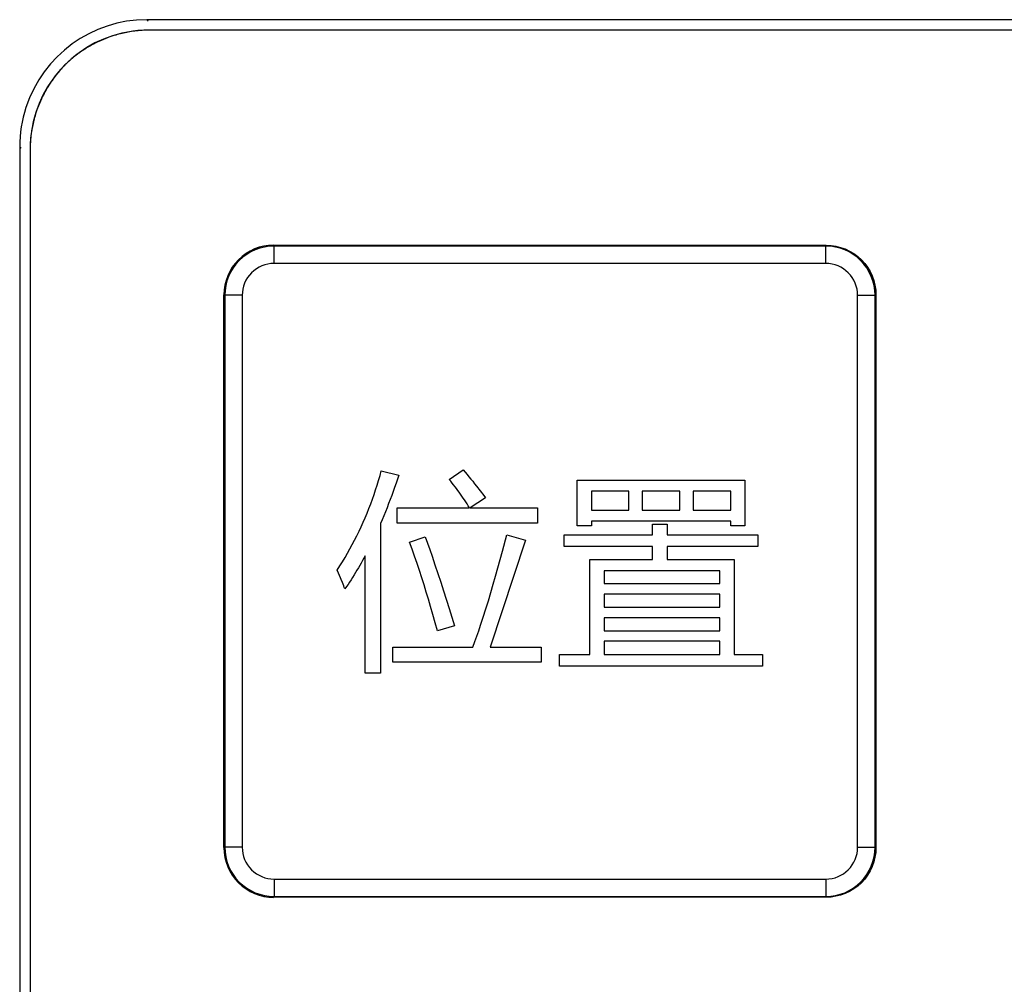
# Model space of a CAD drawing. Header units: millimetres. Extents: x 0 to 1189, y 0 to 841.
# Tile 42 of 64: x 284 to 307, y 558 to 581. Entities that reach past the tile are written whole.
import ezdxf

# ---------------------------------------------------------------- set-up
doc = ezdxf.new("R2010")
doc.units = ezdxf.units.MM
doc.header["$LTSCALE"] = 65.395
doc.layers.add('NC500E-FRONTDXF_CONTINUOUS_LINE', color=7, linetype='CONTINUOUS')
doc.layers.add('NC50E-NAMEPLDXF_CONTINUOUS_LINE', color=7, linetype='CONTINUOUS')

msp = doc.modelspace()

# ---------------------------------------------------------------- linework, layer by layer
at = {"layer": 'NC500E-FRONTDXF_CONTINUOUS_LINE', "color": 7, "linetype": 'Continuous'}
for p, q in [((287.221, 581.068), (287.253, 581.036)), ((401.725, 581.068), (287.221, 581.068)), ((284.223, 578.07), (284.223, 424.065)), ((284.223, 578.07), (284.255, 578.038))]:
    msp.add_line(p, q, dxfattribs=at)
for major_axis, start_param, end_param in [((-2.124, 2.124), -0.784789, 0.470799), ((2.124, -2.124), -2.670793, -2.356803)]:
    msp.add_ellipse((287.225, 578.066), major_axis=major_axis, ratio=0.998783, start_param=start_param, end_param=end_param, dxfattribs=at)
at = {"layer": 'NC50E-NAMEPLDXF_CONTINUOUS_LINE', "color": 7, "linetype": 'Continuous'}
for p, q in [((401.679, 580.822), (287.267, 580.822)), ((284.469, 578.024), (284.469, 424.019)), ((290.218, 575.322), (290.218, 575.732)), ((303.227, 575.732), (290.218, 575.732)), ((303.227, 575.322), (303.227, 575.732)), ((303.227, 575.322), (290.218, 575.322)), ((289.059, 574.572), (289.059, 561.563)), ((289.469, 574.572), (289.059, 574.572)), ((289.469, 574.572), (289.469, 561.563)), ((303.977, 561.563), (303.977, 574.572)), ((303.977, 574.572), (304.387, 574.572)), ((304.387, 561.563), (304.387, 574.572)), ((289.469, 561.563), (289.059, 561.563)), ((303.977, 561.563), (304.387, 561.563)), ((290.218, 560.813), (290.218, 560.404)), ((290.218, 560.813), (303.227, 560.813)), ((303.227, 560.813), (303.227, 560.404)), ((290.218, 560.404), (303.227, 560.404))]:
    msp.add_line(p, q, dxfattribs=at)
at = {"layer": 'NC50E-NAMEPLDXF_CONTINUOUS_LINE', "color": 40, "linetype": 'Continuous'}
for p, q in [((284.47, 578.022), (284.47, 424.017)), ((290.208, 575.753), (303.238, 575.753)), ((289.038, 561.553), (289.038, 574.583)), ((304.408, 574.583), (304.408, 561.553)), ((292.684, 570.21), (292.717, 570.322)), ((292.717, 570.322), (292.748, 570.434)), ((292.748, 570.434), (293.158, 570.333)), ((293.158, 570.333), (293.126, 570.237)), ((294.349, 570.232), (294.677, 570.459)), ((294.677, 570.459), (294.723, 570.405)), ((294.723, 570.405), (294.768, 570.351)), ((294.768, 570.351), (294.813, 570.297)), ((292.614, 569.987), (292.649, 570.099)), ((292.649, 570.099), (292.684, 570.21)), ((293.094, 570.14), (293.06, 570.044)), ((293.126, 570.237), (293.094, 570.14)), ((294.384, 570.19), (294.349, 570.232)), ((294.419, 570.147), (294.384, 570.19)), ((294.453, 570.104), (294.419, 570.147)), ((294.487, 570.061), (294.453, 570.104)), ((294.813, 570.297), (294.858, 570.242)), ((294.858, 570.242), (294.902, 570.188)), ((294.902, 570.188), (294.946, 570.132)), ((294.946, 570.132), (294.989, 570.077)), ((294.989, 570.077), (295.075, 569.966)), ((297.366, 569.137), (297.366, 570.213)), ((297.366, 570.213), (301.316, 570.213)), ((301.316, 570.213), (301.316, 569.137)), ((292.538, 569.766), (292.576, 569.877)), ((292.576, 569.877), (292.614, 569.987)), ((292.992, 569.852), (292.956, 569.757)), ((293.026, 569.948), (292.992, 569.852)), ((293.06, 570.044), (293.026, 569.948)), ((294.52, 570.017), (294.487, 570.061)), ((294.553, 569.973), (294.52, 570.017)), ((294.585, 569.929), (294.553, 569.973)), ((294.617, 569.884), (294.585, 569.929)), ((294.648, 569.839), (294.617, 569.884)), ((295.075, 569.966), (295.161, 569.854)), ((295.161, 569.854), (295.203, 569.798)), ((297.699, 569.952), (297.699, 569.508)), ((298.581, 569.952), (297.699, 569.952)), ((298.581, 569.508), (298.581, 569.952)), ((298.9, 569.952), (298.9, 569.508)), ((299.783, 569.952), (298.9, 569.952)), ((299.783, 569.508), (299.783, 569.952)), ((300.101, 569.952), (300.101, 569.508)), ((300.988, 569.952), (300.101, 569.952)), ((300.988, 569.508), (300.988, 569.952)), ((292.455, 569.547), (292.497, 569.656)), ((292.497, 569.656), (292.538, 569.766)), ((292.92, 569.661), (292.883, 569.566)), ((292.956, 569.757), (292.92, 569.661)), ((294.678, 569.793), (294.648, 569.839)), ((294.709, 569.748), (294.678, 569.793)), ((294.738, 569.701), (294.709, 569.748)), ((294.768, 569.655), (294.738, 569.701)), ((294.796, 569.608), (294.768, 569.655)), ((294.825, 569.561), (294.796, 569.608)), ((295.203, 569.798), (294.846, 569.561)), ((292.366, 569.33), (292.411, 569.438)), ((292.411, 569.438), (292.455, 569.547)), ((292.808, 569.377), (292.769, 569.283)), ((292.846, 569.472), (292.808, 569.377)), ((292.883, 569.566), (292.846, 569.472)), ((293.124, 569.204), (293.124, 569.561)), ((293.124, 569.561), (294.825, 569.561)), ((294.846, 569.561), (296.433, 569.561)), ((296.433, 569.561), (296.433, 569.204)), ((297.699, 569.508), (298.581, 569.508)), ((298.9, 569.508), (299.783, 569.508)), ((300.101, 569.508), (300.988, 569.508)), ((292.272, 569.116), (292.32, 569.223)), ((292.32, 569.223), (292.366, 569.33)), ((292.769, 569.283), (292.729, 569.19)), ((292.729, 569.19), (292.729, 565.669)), ((296.433, 569.204), (293.124, 569.204)), ((297.699, 569.248), (297.699, 569.137)), ((300.988, 569.248), (297.699, 569.248)), ((299.141, 568.925), (299.141, 569.18)), ((299.141, 569.18), (299.488, 569.18)), ((299.488, 569.18), (299.488, 568.925)), ((300.988, 569.137), (300.988, 569.248)), ((292.171, 568.904), (292.222, 569.01)), ((292.222, 569.01), (292.272, 569.116)), ((295.605, 568.539), (295.71, 568.929)), ((295.71, 568.929), (296.144, 568.799)), ((297.062, 568.655), (297.062, 568.925)), ((297.062, 568.925), (299.141, 568.925)), ((297.699, 569.137), (297.366, 569.137)), ((299.488, 568.925), (301.621, 568.925)), ((301.316, 569.137), (300.988, 569.137)), ((301.621, 568.925), (301.621, 568.655)), ((292.008, 568.594), (292.064, 568.696)), ((292.064, 568.696), (292.118, 568.8)), ((292.118, 568.8), (292.171, 568.904)), ((293.414, 568.756), (293.78, 568.881)), ((293.474, 568.589), (293.414, 568.756)), ((293.78, 568.881), (293.835, 568.729)), ((293.835, 568.729), (293.89, 568.577)), ((296.144, 568.799), (295.314, 566.281)), ((291.892, 568.391), (291.951, 568.492)), ((291.951, 568.492), (292.008, 568.594)), ((293.532, 568.421), (293.474, 568.589)), ((293.89, 568.577), (293.943, 568.424)), ((295.498, 568.149), (295.605, 568.539)), ((299.141, 568.655), (297.062, 568.655)), ((299.141, 568.341), (299.141, 568.655)), ((299.488, 568.655), (299.488, 568.341)), ((301.621, 568.655), (299.488, 568.655)), ((291.769, 568.193), (291.831, 568.291)), ((291.831, 568.291), (291.892, 568.391)), ((292.272, 568.262), (292.24, 568.205)), ((292.304, 568.32), (292.272, 568.262)), ((292.336, 568.377), (292.304, 568.32)), ((292.367, 568.435), (292.336, 568.377)), ((292.367, 565.669), (292.367, 568.435)), ((293.59, 568.253), (293.532, 568.421)), ((293.646, 568.084), (293.59, 568.253)), ((293.943, 568.424), (294.013, 568.22)), ((294.013, 568.22), (294.082, 568.015)), ((297.665, 566.108), (297.665, 568.341)), ((297.665, 568.341), (299.141, 568.341)), ((299.488, 568.341), (301.066, 568.341)), ((301.066, 568.341), (301.066, 566.108)), ((291.706, 568.095), (291.769, 568.193)), ((291.738, 568.022), (291.706, 568.095)), ((291.786, 567.911), (291.738, 568.022)), ((292.14, 568.036), (292.105, 567.98)), ((292.173, 568.092), (292.14, 568.036)), ((292.207, 568.149), (292.173, 568.092)), ((292.24, 568.205), (292.207, 568.149)), ((293.701, 567.915), (293.646, 568.084)), ((294.082, 568.015), (294.15, 567.809)), ((295.443, 567.954), (295.498, 568.149)), ((298.003, 568.081), (298.003, 567.777)), ((300.728, 568.081), (298.003, 568.081)), ((300.728, 567.777), (300.728, 568.081)), ((291.801, 567.875), (291.786, 567.911)), ((291.832, 567.8), (291.801, 567.875)), ((291.861, 567.726), (291.832, 567.8)), ((291.963, 567.759), (291.927, 567.705)), ((292, 567.814), (291.963, 567.759)), ((292.035, 567.869), (292, 567.814)), ((292.071, 567.924), (292.035, 567.869)), ((292.105, 567.98), (292.071, 567.924)), ((293.755, 567.746), (293.701, 567.915)), ((294.15, 567.809), (294.217, 567.604)), ((295.33, 567.566), (295.387, 567.76)), ((295.387, 567.76), (295.443, 567.954)), ((298.003, 567.777), (300.728, 567.777)), ((291.875, 567.688), (291.861, 567.726)), ((291.889, 567.651), (291.875, 567.688)), ((291.927, 567.705), (291.889, 567.651)), ((293.808, 567.577), (293.755, 567.746)), ((293.859, 567.407), (293.808, 567.577)), ((294.217, 567.604), (294.347, 567.191)), ((295.271, 567.373), (295.33, 567.566)), ((298.003, 567.526), (298.003, 567.222)), ((300.728, 567.526), (298.003, 567.526)), ((300.728, 567.222), (300.728, 567.526)), ((293.91, 567.236), (293.859, 567.407)), ((295.211, 567.18), (295.271, 567.373)), ((293.966, 567.045), (293.91, 567.236)), ((294.347, 567.191), (294.475, 566.778)), ((295.15, 566.987), (295.211, 567.18)), ((298.003, 567.222), (300.728, 567.222)), ((294.021, 566.854), (293.966, 567.045)), ((294.074, 566.662), (294.021, 566.854)), ((295.087, 566.795), (295.15, 566.987)), ((298.003, 566.971), (298.003, 566.667)), ((300.728, 566.971), (298.003, 566.971)), ((300.728, 566.667), (300.728, 566.971)), ((294.475, 566.778), (294.074, 566.662)), ((294.999, 566.537), (295.043, 566.666)), ((295.043, 566.666), (295.087, 566.795)), ((298.003, 566.667), (300.728, 566.667)), ((294.907, 566.281), (294.953, 566.409)), ((294.953, 566.409), (294.999, 566.537)), ((298.003, 566.416), (298.003, 566.108)), ((300.728, 566.416), (298.003, 566.416)), ((300.728, 566.108), (300.728, 566.416)), ((293.023, 565.924), (293.023, 566.281)), ((293.023, 566.281), (294.907, 566.281)), ((295.314, 566.281), (296.52, 566.281)), ((296.52, 566.281), (296.52, 565.924)), ((296.52, 565.924), (293.023, 565.924)), ((296.946, 565.828), (296.946, 566.108)), ((296.946, 566.108), (297.665, 566.108)), ((298.003, 566.108), (300.728, 566.108)), ((301.066, 566.108), (301.731, 566.108)), ((301.731, 566.108), (301.731, 565.828)), ((292.729, 565.669), (292.367, 565.669)), ((301.731, 565.828), (296.946, 565.828)), ((303.238, 560.383), (290.208, 560.383))]:
    msp.add_line(p, q, dxfattribs=at)
at = {"layer": 'NC50E-NAMEPLDXF_CONTINUOUS_LINE', "color": 7, "linetype": 'Continuous'}
for centre, radius, start, end in [((287.267, 578.024), 2.799, 98.4692, 171.5305), ((287.265, 577.998), 2.823, 89.9489, 98.343), ((287.292, 578.026), 2.823, 171.6567, 180.0511), ((290.218, 574.572), 1.16, 89.9981, 180.0018), ((303.227, 574.572), 1.16, 359.9981, 90.0018), ((290.218, 574.572), 0.75, 89.9976, 180.0024), ((303.227, 574.572), 0.75, 359.9976, 90.0024), ((290.218, 561.563), 1.16, 179.9981, 270.0018), ((290.218, 561.563), 0.75, 179.9976, 270.0024), ((303.227, 561.563), 1.16, 269.9981, 0.0018), ((303.227, 561.563), 0.75, 269.9976, 0.0024)]:
    msp.add_arc(centre, radius, start, end, dxfattribs=at)
at = {"layer": 'NC50E-NAMEPLDXF_CONTINUOUS_LINE', "color": 40, "linetype": 'Continuous'}
for centre, radius, start, end in [((287.303, 577.959), 2.865, 100.4417, 106.5328), ((287.29, 578.023), 2.8, 98.9516, 100.4257), ((287.286, 578.054), 2.769, 97.4641, 98.9517), ((287.28, 578.096), 2.726, 95.1758, 97.4663), ((287.273, 578.188), 2.634, 90.0604, 95.193), ((287.313, 577.916), 2.909, 114.9369, 118.5122), ((287.321, 577.899), 2.928, 110.2896, 114.9382), ((287.317, 577.908), 2.918, 106.5213, 110.292), ((287.249, 578.02), 2.787, 124.2084, 126.7993), ((287.287, 577.963), 2.855, 118.5027, 124.1975), ((287.158, 578.131), 2.643, 130.925, 134.431), ((287.21, 578.072), 2.722, 126.7927, 130.9222), ((287.218, 578.082), 2.721, 139.0905, 143.2192), ((287.167, 578.125), 2.653, 136.6806, 139.0836), ((287.13, 578.16), 2.603, 134.4394, 136.6811), ((287.326, 578.005), 2.853, 145.7846, 151.5208), ((287.27, 578.043), 2.785, 143.2125, 145.7735), ((287.371, 577.98), 2.905, 151.5112, 155.0508), ((287.387, 577.972), 2.923, 155.0495, 159.7201), ((287.376, 577.976), 2.911, 159.7177, 163.5274), ((287.324, 577.991), 2.857, 163.5163, 169.5128), ((287.198, 578.013), 2.728, 171.1844, 175.1804), ((287.259, 578.004), 2.79, 169.5281, 171.1936), ((287.089, 578.022), 2.619, 175.1732, 180.0046), ((290.207, 574.584), 1.169, 89.9628, 180.0355), ((290.208, 561.552), 1.17, 179.9793, 270.0225)]:
    msp.add_arc(centre, radius, start, end, dxfattribs=at)
for points, knots in [([(303.238, 575.753), (303.536, 575.753), (304.159, 575.504), (304.408, 574.882), (304.408, 574.583)], [0, 0, 0, 0, 0.499563, 1, 1, 1, 1]), ([(304.408, 561.553), (304.408, 561.255), (304.159, 560.632), (303.537, 560.383), (303.238, 560.383)], [0, 0, 0, 0, 0.49955, 1, 1, 1, 1])]:
    msp.add_open_spline(points, degree=3, knots=knots, dxfattribs=at)

doc.saveas('drawing.dxf')
